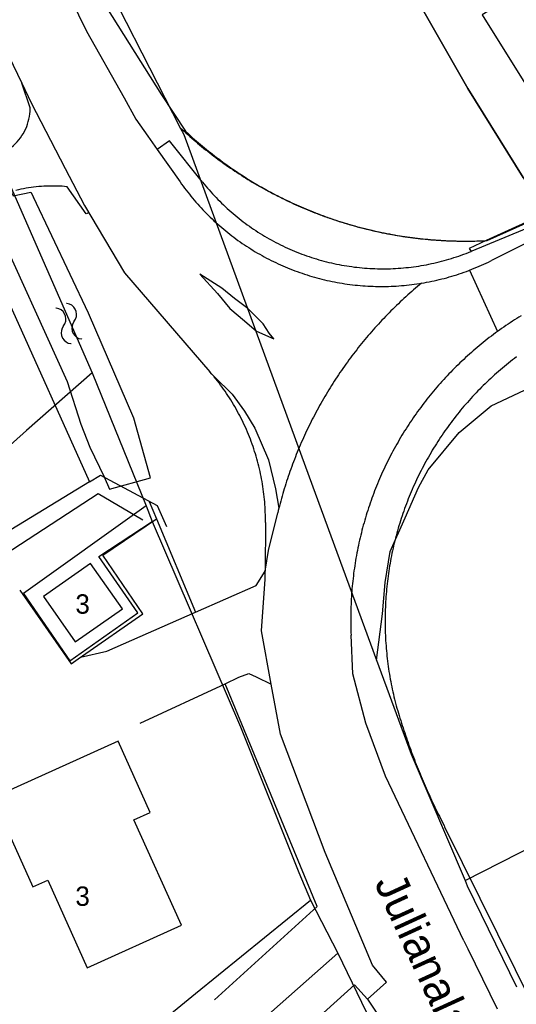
# Model space of a CAD drawing. Extents: x 123992 to 125854, y 449108 to 451911.
# Tile 72 of 175: x 124683 to 124722, y 450590 to 450666. Entities that reach past the tile are written whole.
import ezdxf
from ezdxf.enums import TextEntityAlignment as Align

# ---------------------------------------------------------------- set-up
doc = ezdxf.new("R2010")
doc.units = 0
for name, color, linetype in [('DEFAULT_113', 2, 'CONTINUOUS'), ('DEFAULT_117', 3, 'CONTINUOUS'), ('DEFAULT_21', 8, 'CONTINUOUS'), ('DEFAULT_22', 8, 'CONTINUOUS'), ('DEFAULT_4', 1, 'CONTINUOUS'), ('DEFAULT_48', 141, 'CONTINUOUS'), ('DEFAULT_6', 1, 'CONTINUOUS'), ('DEFAULT_82', 9, 'CONTINUOUS'), ('DEFAULT_99', 9, 'CONTINUOUS'), ('S05_WATER', 141, 'CONTINUOUS')]:
    doc.layers.add(name, color=color, linetype=linetype)

msp = doc.modelspace()

# ---------------------------------------------------------------- linework, layer by layer
at = {"layer": 'DEFAULT_21'}
for points in [[(124655.023, 450693.216), (124660.088, 450688.658), (124664.895, 450679.374), (124668.58, 450683.063), (124669.689, 450680.666), (124677.975, 450662.794), (124681.728, 450654.906), (124688.809, 450638.755)], [(124704.09, 450689.532), (124706.714, 450683.649), (124708.018, 450680.481), (124712.225, 450671.486), (124714.158, 450667.263), (124717.868, 450660.759), (124722.14, 450653.86), (124724.379, 450651.24)], [(124695.622, 450657.723), (124695.768, 450657.586), (124695.915, 450657.45), (124696.062, 450657.316), (124696.211, 450657.182), (124696.36, 450657.049), (124696.51, 450656.916), (124696.661, 450656.785), (124696.813, 450656.655), (124696.966, 450656.526), (124697.119, 450656.397), (124697.273, 450656.27), (124697.428, 450656.143), (124697.584, 450656.018), (124697.74, 450655.893), (124697.898, 450655.77), (124698.056, 450655.647), (124698.215, 450655.526), (124698.374, 450655.405), (124698.534, 450655.286), (124698.695, 450655.167), (124698.857, 450655.049), (124699.02, 450654.933), (124699.183, 450654.817), (124699.347, 450654.703), (124699.512, 450654.589), (124699.677, 450654.477), (124699.843, 450654.365), (124700.01, 450654.255), (124700.177, 450654.145), (124700.345, 450654.037), (124700.514, 450653.929), (124700.683, 450653.823), (124700.853, 450653.718), (124701.024, 450653.614), (124701.195, 450653.51), (124701.367, 450653.408), (124701.54, 450653.307), (124701.713, 450653.207), (124701.887, 450653.109), (124702.062, 450653.011), (124702.237, 450652.914), (124702.412, 450652.819), (124702.589, 450652.724), (124702.765, 450652.631), (124702.943, 450652.538), (124703.121, 450652.447), (124703.299, 450652.357), (124703.478, 450652.268), (124703.658, 450652.18), (124703.838, 450652.093), (124704.019, 450652.008), (124704.2, 450651.923), (124704.382, 450651.84), (124704.564, 450651.757), (124704.747, 450651.676), (124704.93, 450651.596), (124705.114, 450651.517), (124705.299, 450651.44), (124705.483, 450651.363), (124705.668, 450651.288), (124705.854, 450651.213), (124706.04, 450651.14), (124706.227, 450651.068), (124706.414, 450650.997), (124706.601, 450650.928), (124706.789, 450650.859), (124706.978, 450650.792), (124707.166, 450650.726), (124707.356, 450650.661), (124707.545, 450650.597), (124707.735, 450650.534), (124707.925, 450650.473), (124708.116, 450650.413), (124708.307, 450650.353), (124708.499, 450650.296), (124708.69, 450650.239), (124708.882, 450650.183), (124709.075, 450650.129), (124709.268, 450650.076), (124709.461, 450650.024), (124709.654, 450649.973), (124709.848, 450649.924), (124710.042, 450649.875), (124710.237, 450649.828), (124710.431, 450649.782), (124710.626, 450649.737), (124710.821, 450649.694), (124711.017, 450649.652), (124711.213, 450649.61), (124711.409, 450649.571), (124711.605, 450649.532), (124711.801, 450649.494), (124711.998, 450649.458), (124712.195, 450649.423), (124712.392, 450649.389), (124712.589, 450649.357), (124712.787, 450649.326), (124712.985, 450649.295), (124713.182, 450649.267), (124713.381, 450649.239), (124713.579, 450649.212), (124713.777, 450649.187), (124713.976, 450649.163), (124714.174, 450649.141), (124714.373, 450649.119), (124714.572, 450649.099), (124714.771, 450649.08), (124714.971, 450649.062), (124715.17, 450649.045), (124715.369, 450649.03), (124715.569, 450649.016), (124715.768, 450649.003), (124715.968, 450648.992), (124716.168, 450648.981), (124716.368, 450648.972), (124716.567, 450648.964), (124716.767, 450648.957), (124716.967, 450648.952), (124717.167, 450648.948), (124717.367, 450648.945), (124717.567, 450648.943), (124717.767, 450648.943), (124717.967, 450648.944), (124718.167, 450648.946), (124718.367, 450648.949), (124718.567, 450648.953), (124718.767, 450648.959), (124718.967, 450648.966), (124719.042, 450648.969)], [(124719.042, 450648.969), (124719.358, 450648.983), (124724.379, 450651.24)], [(124710.812, 450616.513), (124711.273, 450620.087), (124711.48, 450622.526), (124711.864, 450624.904), (124713.025, 450627.511), (124714.065, 450629.88), (124714.795, 450631.242), (124717.21, 450634.131), (124719.675, 450636.186), (124734.098, 450642.973)], [(124688.809, 450638.755), (124683.726, 450634.286), (124664.02, 450616.615)], [(124688.809, 450638.755), (124692.994, 450628.443)], [(124692.994, 450628.443), (124683.497, 450621.659), (124687.064, 450616.446), (124692.324, 450620.165), (124689.31, 450624.53), (124693.449, 450627.245)], [(124692.994, 450628.443), (124693.449, 450627.245)], [(124693.449, 450627.245), (124700.279, 450611.342), (124704.793, 450600.057), (124705.7, 450597.935)], [(124664.02, 450616.615), (124666.841, 450610.674), (124672.956, 450599.019), (124677.979, 450592.111), (124685.889, 450581.763), (124696.804, 450590.703), (124705.7, 450597.935)], [(124717.662, 450599.438), (124732.861, 450607.179)], [(124705.7, 450597.935), (124707.815, 450593.817)], [(124707.815, 450593.817), (124690.873, 450578.83), (124694.813, 450574.444), (124697.703, 450577.079), (124702.068, 450572.344), (124713.304, 450582.435)], [(124707.815, 450593.817), (124713.304, 450582.435)]]:
    msp.add_lwpolyline(points, dxfattribs=at)
at = {"layer": 'DEFAULT_22'}
for points in [[(124688.465, 450671.714), (124695.622, 450657.723)], [(124695.622, 450657.723), (124695.895, 450657.19), (124705.59, 450630.702), (124710.812, 450616.513)], [(124710.812, 450616.513), (124713.492, 450609.231), (124717.662, 450599.438)], [(124717.662, 450599.438), (124717.828, 450599.048)], [(124717.828, 450599.048), (124721.623, 450591.207)]]:
    msp.add_lwpolyline(points, dxfattribs=at)
at = {"layer": 'DEFAULT_4'}
for points in [[(124731.046, 450679.343), (124736.608, 450666.976), (124732.98, 450665.173), (124729.217, 450672.781), (124718.989, 450666.462), (124726.806, 450653.941)], [(124695.717, 450595.983), (124692.029, 450604.147), (124693.299, 450604.721), (124690.808, 450610.236), (124681.093, 450605.848), (124684.206, 450598.956), (124685.362, 450599.478), (124688.429, 450592.69), (124695.717, 450595.983)]]:
    msp.add_lwpolyline(points, dxfattribs=at)
at = {"layer": 'DEFAULT_48'}
for points in [[(124657.547, 450740.786), (124662.777, 450729.013), (124664.616, 450724.033), (124668.242, 450715.331), (124669.473, 450711.384), (124673.052, 450703.44), (124676.977, 450694.999), (124683.971, 450679.97), (124687.106, 450672.723), (124686.749, 450672.42), (124687.956, 450668.733), (124688.735, 450668.939), (124694.18, 450660.27), (124696.021, 450657.448), (124696.281, 450657.211)], [(124724.348, 450651.277), (124722.14, 450653.86), (124717.868, 450660.759), (124714.158, 450667.263), (124710.986, 450674.192), (124708.338, 450680.564), (124708.018, 450680.481), (124706.714, 450683.649), (124703.846, 450690.079), (124699.286, 450703.07), (124696.343, 450711.399), (124696.333, 450712.657), (124688.933, 450728.344), (124683.937, 450738.788)], [(124696.281, 450657.211), (124696.429, 450657.077), (124696.579, 450656.944), (124696.729, 450656.812), (124696.88, 450656.68), (124697.031, 450656.55), (124697.184, 450656.421), (124697.337, 450656.292), (124697.491, 450656.165), (124697.646, 450656.038), (124697.802, 450655.913), (124697.959, 450655.789), (124698.116, 450655.665), (124698.274, 450655.543), (124698.433, 450655.421), (124698.593, 450655.301), (124698.753, 450655.181), (124698.914, 450655.063), (124699.076, 450654.945), (124699.239, 450654.829), (124699.402, 450654.713), (124699.566, 450654.599), (124699.731, 450654.485), (124699.896, 450654.373), (124700.062, 450654.262), (124700.229, 450654.152), (124700.397, 450654.042), (124700.565, 450653.934), (124700.734, 450653.827), (124700.904, 450653.721), (124701.074, 450653.616), (124701.245, 450653.512), (124701.416, 450653.41), (124701.589, 450653.308), (124701.761, 450653.207), (124701.935, 450653.108), (124702.109, 450653.009), (124702.284, 450652.912), (124702.459, 450652.816), (124702.635, 450652.721), (124702.811, 450652.627), (124702.989, 450652.534), (124703.166, 450652.442), (124703.345, 450652.351), (124703.523, 450652.262), (124703.703, 450652.173), (124703.883, 450652.086), (124704.063, 450652), (124704.244, 450651.915), (124704.426, 450651.831), (124704.608, 450651.748), (124704.79, 450651.667), (124704.974, 450651.586), (124705.157, 450651.507), (124705.341, 450651.429), (124705.526, 450651.352), (124705.711, 450651.276), (124705.896, 450651.201), (124706.082, 450651.128), (124706.269, 450651.055), (124706.456, 450650.984), (124706.643, 450650.914), (124706.831, 450650.846), (124707.019, 450650.778), (124707.208, 450650.712), (124707.397, 450650.646), (124707.586, 450650.582), (124707.776, 450650.519), (124707.967, 450650.458), (124708.157, 450650.397), (124708.348, 450650.338), (124708.54, 450650.28), (124708.731, 450650.223), (124708.923, 450650.168), (124709.116, 450650.113), (124709.309, 450650.06), (124709.502, 450650.008), (124709.695, 450649.957), (124709.889, 450649.908), (124710.083, 450649.859), (124710.277, 450649.812), (124710.472, 450649.766), (124710.667, 450649.721), (124710.862, 450649.678), (124711.058, 450649.636), (124711.254, 450649.595), (124711.45, 450649.555), (124711.646, 450649.517), (124711.842, 450649.479), (124712.039, 450649.443), (124712.236, 450649.408), (124712.433, 450649.375), (124712.63, 450649.342), (124712.828, 450649.311), (124713.026, 450649.281), (124713.224, 450649.253), (124713.422, 450649.226), (124713.62, 450649.199), (124713.819, 450649.175), (124714.017, 450649.151), (124714.216, 450649.129), (124714.415, 450649.107), (124714.614, 450649.088), (124714.813, 450649.069), (124715.012, 450649.052), (124715.212, 450649.035), (124715.411, 450649.021), (124715.611, 450649.007), (124715.81, 450648.995), (124716.01, 450648.984), (124716.21, 450648.974), (124716.409, 450648.965), (124716.609, 450648.958), (124716.809, 450648.952), (124717.009, 450648.947), (124717.209, 450648.943), (124717.409, 450648.941), (124717.609, 450648.94), (124717.809, 450648.94), (124718.009, 450648.942), (124718.209, 450648.944), (124718.409, 450648.948), (124718.609, 450648.954), (124718.809, 450648.96), (124719.009, 450648.968), (124719.123, 450648.973)], [(124681.095, 450650.766), (124680.685, 450651.52), (124682.545, 450652.758), (124682.684, 450652.434), (124684.061, 450652.722), (124684.263, 450652.349)], [(124693.326, 450630.623), (124692.034, 450635.237), (124688.513, 450643.362), (124684.263, 450652.349)], [(124719.288, 450648.98), (124719.358, 450648.983), (124724.379, 450651.24), (124724.348, 450651.277)], [(124681.095, 450650.766), (124686.875, 450638.074), (124687.92, 450634.785), (124688.634, 450632.993), (124689.731, 450630.704)], [(124719.123, 450648.973), (124719.288, 450648.98)], [(124689.731, 450630.704), (124690.157, 450629.735)], [(124690.157, 450629.735), (124693.326, 450630.623)]]:
    msp.add_lwpolyline(points, dxfattribs=at)
at = {"layer": 'DEFAULT_6'}
msp.add_lwpolyline([(124691.143, 450620.469), (124688.674, 450623.993), (124685.031, 450621.441), (124687.5, 450617.917), (124691.143, 450620.469)], dxfattribs=at)
at = {"layer": 'DEFAULT_82'}
for points in [[(124679.435, 450650.129), (124682.382, 450644.15), (124688.593, 450630.296)], [(124688.593, 450630.296), (124689.448, 450630.815), (124693.844, 450628.484), (124694.552, 450626.86)], [(124688.593, 450630.296), (124674.406, 450621.677), (124668.624, 450617.312)], [(124692.734, 450627.343), (124689.272, 450629.379), (124668.175, 450615.631)]]:
    msp.add_lwpolyline(points, dxfattribs=at)
at = {"layer": 'DEFAULT_99'}
for points in [[(124669.028, 450705.115), (124677.029, 450688.348), (124688.367, 450665.185), (124691.287, 450660.034), (124692.18, 450658.387), (124693.109, 450657.072), (124693.841, 450656.031)], [(124666.179, 450696.418), (124667.651, 450693.787), (124683.352, 450661.173)], [(124683.352, 450661.173), (124684.092, 450659.637), (124686.721, 450654.574)], [(124684.001, 450659.26), (124683.352, 450661.173)], [(124681.723, 450655.695), (124681.903, 450655.782), (124682.079, 450655.878), (124682.249, 450655.982), (124682.414, 450656.096), (124682.572, 450656.218), (124682.724, 450656.348), (124682.869, 450656.485), (124683.007, 450656.63), (124683.137, 450656.782), (124683.259, 450656.941), (124683.373, 450657.105), (124683.478, 450657.275), (124683.574, 450657.451), (124683.661, 450657.631), (124683.738, 450657.815), (124683.806, 450658.003), (124683.864, 450658.195), (124683.912, 450658.389), (124683.949, 450658.585), (124683.977, 450658.784), (124683.994, 450658.983), (124684.001, 450659.183), (124684.001, 450659.26)], [(124697.344, 450653.512), (124694.791, 450656.706), (124693.841, 450656.031)], [(124693.841, 450656.031), (124695.602, 450653.524)], [(124686.721, 450654.574), (124688.213, 450651.7), (124691.293, 450646.49), (124697.916, 450638.831)], [(124695.602, 450653.524), (124695.718, 450653.361), (124695.836, 450653.199), (124695.955, 450653.039), (124696.076, 450652.879), (124696.198, 450652.722), (124696.323, 450652.565), (124696.449, 450652.409), (124696.576, 450652.255), (124696.705, 450652.103), (124696.836, 450651.951), (124696.969, 450651.801), (124697.103, 450651.653), (124697.238, 450651.506), (124697.375, 450651.36), (124697.514, 450651.216), (124697.654, 450651.073), (124697.795, 450650.932), (124697.938, 450650.792), (124698.083, 450650.654), (124698.228, 450650.517), (124698.376, 450650.382), (124698.525, 450650.248), (124698.675, 450650.116), (124698.826, 450649.985), (124698.979, 450649.856), (124699.133, 450649.729), (124699.289, 450649.603), (124699.446, 450649.479), (124699.604, 450649.357), (124699.763, 450649.236), (124699.924, 450649.117), (124700.086, 450649), (124700.249, 450648.884), (124700.413, 450648.77), (124700.579, 450648.658), (124700.746, 450648.547), (124700.914, 450648.438), (124701.083, 450648.332), (124701.253, 450648.226), (124701.424, 450648.123), (124701.596, 450648.021), (124701.769, 450647.922), (124701.944, 450647.824), (124702.119, 450647.728), (124702.296, 450647.633), (124702.473, 450647.541), (124702.651, 450647.45), (124702.831, 450647.362), (124703.011, 450647.275), (124703.192, 450647.19), (124703.374, 450647.107), (124703.557, 450647.026), (124703.74, 450646.947), (124703.925, 450646.87), (124704.11, 450646.794), (124704.296, 450646.721), (124704.483, 450646.65), (124704.671, 450646.58), (124704.859, 450646.513), (124705.048, 450646.448), (124705.238, 450646.384), (124705.428, 450646.323), (124705.619, 450646.263), (124705.811, 450646.206), (124706.003, 450646.15), (124706.195, 450646.097), (124706.389, 450646.045), (124706.583, 450645.996), (124706.777, 450645.949), (124706.972, 450645.904), (124707.167, 450645.86), (124707.363, 450645.819), (124707.559, 450645.78), (124707.755, 450645.743), (124707.952, 450645.708), (124708.149, 450645.675), (124708.347, 450645.644), (124708.545, 450645.615), (124708.743, 450645.589), (124708.942, 450645.564), (124709.14, 450645.542), (124709.339, 450645.521), (124709.539, 450645.503), (124709.738, 450645.487), (124709.937, 450645.472), (124710.137, 450645.46), (124710.337, 450645.45), (124710.537, 450645.442), (124710.736, 450645.437), (124710.936, 450645.433), (124711.136, 450645.431), (124711.336, 450645.432), (124711.536, 450645.434), (124711.736, 450645.439), (124711.936, 450645.446), (124712.136, 450645.455), (124712.336, 450645.466), (124712.535, 450645.479), (124712.735, 450645.494), (124712.934, 450645.511), (124713.133, 450645.531), (124713.332, 450645.552), (124713.531, 450645.576), (124713.729, 450645.601), (124713.927, 450645.629), (124714.125, 450645.659), (124714.287, 450645.685)], [(124697.344, 450653.512), (124697.47, 450653.357), (124697.597, 450653.202), (124697.727, 450653.05), (124697.858, 450652.899), (124697.99, 450652.749), (124698.124, 450652.601), (124698.26, 450652.454), (124698.398, 450652.309), (124698.537, 450652.165), (124698.678, 450652.023), (124698.82, 450651.883), (124698.964, 450651.744), (124699.11, 450651.607), (124699.257, 450651.471), (124699.405, 450651.337), (124699.555, 450651.205), (124699.707, 450651.074), (124699.86, 450650.945), (124700.014, 450650.818), (124700.17, 450650.693), (124700.327, 450650.569), (124700.485, 450650.447), (124700.645, 450650.327), (124700.807, 450650.209), (124700.969, 450650.092), (124701.133, 450649.977), (124701.298, 450649.864), (124701.464, 450649.753), (124701.632, 450649.644), (124701.801, 450649.537), (124701.971, 450649.432), (124702.142, 450649.328), (124702.314, 450649.227), (124702.488, 450649.127), (124702.662, 450649.029), (124702.838, 450648.934), (124703.014, 450648.84), (124703.192, 450648.748), (124703.371, 450648.658), (124703.551, 450648.57), (124703.731, 450648.485), (124703.913, 450648.401), (124704.095, 450648.319), (124704.279, 450648.24), (124704.463, 450648.162), (124704.648, 450648.086), (124704.834, 450648.013), (124705.021, 450647.942), (124705.209, 450647.872), (124705.397, 450647.805), (124705.586, 450647.74), (124705.776, 450647.677), (124705.967, 450647.616), (124706.158, 450647.558), (124706.35, 450647.501), (124706.542, 450647.447), (124706.735, 450647.395), (124706.929, 450647.345), (124707.123, 450647.297), (124707.318, 450647.251), (124707.513, 450647.207), (124707.709, 450647.166), (124707.905, 450647.127), (124708.101, 450647.09), (124708.298, 450647.055), (124708.496, 450647.023), (124708.693, 450646.992), (124708.891, 450646.964), (124709.09, 450646.938), (124709.288, 450646.914), (124709.487, 450646.893), (124709.686, 450646.874), (124709.885, 450646.857), (124710.085, 450646.842), (124710.284, 450646.829), (124710.484, 450646.819), (124710.684, 450646.811), (124710.884, 450646.805), (124711.084, 450646.801), (124711.284, 450646.8), (124711.484, 450646.801), (124711.684, 450646.804), (124711.884, 450646.809), (124712.084, 450646.817), (124712.283, 450646.827), (124712.483, 450646.839), (124712.683, 450646.853), (124712.882, 450646.869), (124713.081, 450646.888), (124713.28, 450646.909), (124713.479, 450646.932), (124713.677, 450646.957), (124713.875, 450646.985), (124714.073, 450647.015), (124714.27, 450647.047), (124714.467, 450647.081), (124714.664, 450647.118), (124714.86, 450647.156), (124715.056, 450647.197), (124715.251, 450647.24), (124715.446, 450647.285), (124715.64, 450647.333), (124715.834, 450647.382), (124716.027, 450647.434), (124716.22, 450647.488), (124716.412, 450647.544), (124716.603, 450647.602), (124716.794, 450647.662), (124716.984, 450647.724), (124717.173, 450647.789), (124717.362, 450647.856), (124717.55, 450647.924), (124717.737, 450647.995), (124717.923, 450648.068), (124718.108, 450648.143), (124718.125, 450648.15)], [(124686.872, 450653.153), (124686.673, 450653.171), (124686.473, 450653.185), (124686.274, 450653.195), (124686.074, 450653.203), (124685.874, 450653.207), (124685.674, 450653.208), (124685.474, 450653.205), (124685.274, 450653.199), (124685.074, 450653.19), (124684.874, 450653.177), (124684.675, 450653.161), (124684.476, 450653.142), (124684.277, 450653.119), (124684.079, 450653.093), (124683.881, 450653.064), (124683.684, 450653.031), (124683.487, 450652.995), (124683.291, 450652.956), (124683.096, 450652.913), (124682.901, 450652.867), (124682.896, 450652.866)], [(124688.547, 450651.136), (124688.347, 450651.065), (124686.872, 450653.153)], [(124724.348, 450651.277), (124719.288, 450648.98)], [(124724.963, 450650.989), (124718.17, 450648.169)], [(124725.387, 450650.275), (124719.701, 450647.438)], [(124719.288, 450648.98), (124717.969, 450648.381), (124718.125, 450648.15)], [(124718.17, 450648.169), (124718.147, 450648.16), (124718.125, 450648.15)], [(124717.999, 450646.69), (124718.185, 450646.762), (124718.371, 450646.837), (124718.556, 450646.913), (124718.74, 450646.991), (124718.923, 450647.071), (124719.106, 450647.154), (124719.287, 450647.238), (124719.468, 450647.323), (124719.647, 450647.411), (124719.701, 450647.438)], [(124714.287, 450645.685), (124714.484, 450645.718), (124714.681, 450645.754), (124714.877, 450645.791), (124715.073, 450645.831), (124715.269, 450645.873), (124715.464, 450645.917), (124715.659, 450645.962), (124715.853, 450646.01), (124716.047, 450646.06), (124716.24, 450646.112), (124716.432, 450646.166), (124716.624, 450646.222), (124716.816, 450646.281), (124717.007, 450646.341), (124717.197, 450646.403), (124717.386, 450646.467), (124717.575, 450646.533), (124717.763, 450646.601), (124717.95, 450646.671), (124717.999, 450646.69)], [(124717.999, 450646.69), (124720.171, 450641.95)], [(124702.849, 450641.368), (124702.486, 450641.805), (124702.039, 450642.541), (124700.851, 450643.73), (124699.806, 450644.5), (124698.84, 450645.311), (124697.132, 450646.396), (124698.503, 450644.889), (124699.452, 450643.738), (124700.599, 450642.769), (124701.525, 450641.977), (124702.849, 450641.368)], [(124714.287, 450645.685), (124714.133, 450645.557), (124713.98, 450645.429), (124713.828, 450645.299), (124713.676, 450645.169), (124713.525, 450645.037), (124713.375, 450644.905), (124713.226, 450644.772), (124713.078, 450644.637), (124712.93, 450644.502), (124712.784, 450644.367), (124712.638, 450644.23), (124712.493, 450644.092), (124712.348, 450643.954), (124712.205, 450643.814), (124712.062, 450643.674), (124711.921, 450643.533), (124711.78, 450643.391), (124711.64, 450643.248), (124711.501, 450643.104), (124711.362, 450642.96), (124711.225, 450642.814), (124711.088, 450642.668), (124710.953, 450642.521), (124710.818, 450642.374), (124710.684, 450642.225), (124710.551, 450642.076), (124710.419, 450641.925), (124710.288, 450641.774), (124710.158, 450641.623), (124710.028, 450641.47), (124709.9, 450641.317), (124709.773, 450641.162), (124709.646, 450641.008), (124709.52, 450640.852), (124709.396, 450640.696), (124709.272, 450640.538), (124709.149, 450640.381), (124709.028, 450640.222), (124708.907, 450640.063), (124708.787, 450639.902), (124708.668, 450639.742), (124708.55, 450639.58), (124708.433, 450639.418), (124708.317, 450639.255), (124708.202, 450639.091), (124708.088, 450638.927), (124707.975, 450638.762), (124707.863, 450638.596), (124707.752, 450638.43), (124707.642, 450638.263), (124707.533, 450638.095), (124707.425, 450637.927), (124707.318, 450637.758), (124707.212, 450637.588), (124707.107, 450637.418), (124707.003, 450637.247), (124706.9, 450637.076), (124706.799, 450636.903), (124706.698, 450636.731), (124706.598, 450636.557), (124706.499, 450636.383), (124706.402, 450636.209), (124706.305, 450636.034), (124706.21, 450635.858), (124706.115, 450635.682), (124706.022, 450635.505), (124705.929, 450635.327), (124705.838, 450635.15), (124705.748, 450634.971), (124705.659, 450634.792), (124705.571, 450634.612), (124705.484, 450634.432), (124705.398, 450634.252), (124705.313, 450634.07), (124705.229, 450633.889), (124705.147, 450633.707), (124705.065, 450633.524), (124704.985, 450633.341), (124704.906, 450633.157), (124704.828, 450632.973), (124704.751, 450632.789), (124704.675, 450632.604), (124704.6, 450632.418), (124704.526, 450632.232), (124704.454, 450632.046), (124704.382, 450631.859), (124704.312, 450631.672), (124704.243, 450631.484), (124704.175, 450631.296), (124704.108, 450631.108), (124704.042, 450630.919), (124703.977, 450630.729), (124703.914, 450630.54), (124703.851, 450630.35), (124703.79, 450630.159), (124703.73, 450629.969), (124703.671, 450629.777), (124703.613, 450629.586), (124703.557, 450629.394), (124703.501, 450629.202), (124703.447, 450629.009), (124703.394, 450628.817), (124703.342, 450628.624), (124703.291, 450628.43), (124703.248, 450628.261)], [(124721.99, 450643.16), (124721.82, 450643.055), (124721.65, 450642.949), (124721.481, 450642.842), (124721.313, 450642.734), (124721.146, 450642.624), (124720.979, 450642.513), (124720.814, 450642.401), (124720.649, 450642.288), (124720.485, 450642.174), (124720.321, 450642.058), (124720.171, 450641.95)], [(124720.171, 450641.95), (124720.009, 450641.832), (124719.849, 450641.713), (124719.689, 450641.593), (124719.53, 450641.471), (124719.372, 450641.349), (124719.215, 450641.225), (124719.059, 450641.1), (124718.903, 450640.974), (124718.749, 450640.847), (124718.595, 450640.719), (124718.443, 450640.589), (124718.291, 450640.459), (124718.141, 450640.327), (124717.991, 450640.195), (124717.842, 450640.061), (124717.695, 450639.926), (124717.548, 450639.79), (124717.402, 450639.653), (124717.257, 450639.515), (124717.114, 450639.376), (124716.971, 450639.236), (124716.829, 450639.095), (124716.688, 450638.953), (124716.549, 450638.81), (124716.41, 450638.666), (124716.273, 450638.52), (124716.136, 450638.374), (124716.001, 450638.227), (124715.866, 450638.079), (124715.733, 450637.93), (124715.601, 450637.78), (124715.47, 450637.629), (124715.34, 450637.477), (124715.211, 450637.324), (124715.083, 450637.17), (124714.957, 450637.015), (124714.831, 450636.859), (124714.707, 450636.703), (124714.584, 450636.545), (124714.461, 450636.387), (124714.341, 450636.227), (124714.221, 450636.067), (124714.102, 450635.906), (124713.985, 450635.744), (124713.869, 450635.581), (124713.753, 450635.418), (124713.64, 450635.253), (124713.527, 450635.088), (124713.416, 450634.922), (124713.305, 450634.755), (124713.196, 450634.588), (124713.088, 450634.419), (124712.982, 450634.25), (124712.877, 450634.08), (124712.772, 450633.909), (124712.67, 450633.738), (124712.568, 450633.565), (124712.468, 450633.392), (124712.369, 450633.219), (124712.271, 450633.044), (124712.174, 450632.869), (124712.079, 450632.693), (124711.985, 450632.517), (124711.892, 450632.339), (124711.801, 450632.161), (124711.711, 450631.983), (124711.622, 450631.804), (124711.534, 450631.624), (124711.448, 450631.443), (124711.363, 450631.262), (124711.28, 450631.081), (124711.198, 450630.898), (124711.117, 450630.715), (124711.037, 450630.532), (124710.959, 450630.348), (124710.882, 450630.163), (124710.806, 450629.978), (124710.732, 450629.792), (124710.659, 450629.606), (124710.588, 450629.419), (124710.518, 450629.232), (124710.449, 450629.044), (124710.382, 450628.856), (124710.316, 450628.667), (124710.251, 450628.478), (124710.188, 450628.288), (124710.126, 450628.098), (124710.065, 450627.907), (124710.006, 450627.716), (124709.948, 450627.525), (124709.892, 450627.333), (124709.837, 450627.14), (124709.784, 450626.948), (124709.731, 450626.755), (124709.681, 450626.561), (124709.631, 450626.367), (124709.583, 450626.173), (124709.537, 450625.979), (124709.492, 450625.784), (124709.448, 450625.589), (124709.406, 450625.393), (124709.365, 450625.197), (124709.326, 450625.001), (124709.288, 450624.805), (124709.251, 450624.608), (124709.216, 450624.411), (124709.182, 450624.214), (124709.15, 450624.017), (124709.119, 450623.819), (124709.09, 450623.621), (124709.062, 450623.423), (124709.036, 450623.225), (124709.011, 450623.027), (124708.987, 450622.828), (124708.965, 450622.629), (124708.944, 450622.43), (124708.925, 450622.231), (124708.907, 450622.032), (124708.891, 450621.833), (124708.876, 450621.633), (124708.862, 450621.434), (124708.85, 450621.234), (124708.84, 450621.035), (124708.831, 450620.835), (124708.823, 450620.635), (124708.817, 450620.435), (124708.812, 450620.235), (124708.809, 450620.035), (124708.807, 450619.835), (124708.807, 450619.635), (124708.808, 450619.435), (124708.81, 450619.235), (124708.814, 450619.035), (124708.82, 450618.835), (124708.827, 450618.635), (124708.835, 450618.438)], [(124721.638, 450639.989), (124721.479, 450639.868), (124721.321, 450639.746), (124721.163, 450639.622), (124721.007, 450639.497), (124720.852, 450639.371), (124720.697, 450639.244), (124720.544, 450639.116), (124720.392, 450638.986), (124720.241, 450638.855), (124720.09, 450638.723), (124719.941, 450638.59), (124719.793, 450638.456), (124719.646, 450638.32), (124719.5, 450638.184), (124719.355, 450638.046), (124719.211, 450637.907), (124719.068, 450637.767), (124718.926, 450637.626), (124718.786, 450637.483), (124718.646, 450637.34), (124718.508, 450637.196), (124718.371, 450637.05), (124718.235, 450636.904), (124718.1, 450636.756), (124717.966, 450636.607), (124717.833, 450636.458), (124717.702, 450636.307), (124717.572, 450636.155), (124717.442, 450636.002), (124717.315, 450635.849), (124717.188, 450635.694), (124717.062, 450635.538), (124716.938, 450635.381), (124716.815, 450635.224), (124716.693, 450635.065), (124716.573, 450634.905), (124716.454, 450634.745), (124716.336, 450634.583), (124716.219, 450634.421), (124716.103, 450634.258), (124715.989, 450634.093), (124715.876, 450633.928), (124715.765, 450633.762), (124715.654, 450633.596), (124715.545, 450633.428), (124715.438, 450633.259), (124715.331, 450633.09), (124715.226, 450632.92), (124715.123, 450632.749), (124715.02, 450632.577), (124714.919, 450632.404), (124714.82, 450632.231), (124714.721, 450632.057), (124714.624, 450631.882), (124714.529, 450631.706), (124714.435, 450631.53), (124714.342, 450631.353), (124714.25, 450631.175), (124714.16, 450630.996), (124714.072, 450630.817), (124713.984, 450630.637), (124713.899, 450630.456), (124713.814, 450630.275), (124713.731, 450630.093), (124713.65, 450629.91), (124713.569, 450629.727), (124713.491, 450629.543), (124713.413, 450629.359), (124713.338, 450629.174), (124713.263, 450628.988), (124713.19, 450628.802), (124713.119, 450628.615), (124713.049, 450628.428), (124712.98, 450628.24), (124712.913, 450628.051), (124712.848, 450627.862), (124712.784, 450627.673), (124712.721, 450627.483), (124712.66, 450627.293), (124712.6, 450627.102), (124712.542, 450626.91), (124712.485, 450626.719), (124712.43, 450626.526), (124712.377, 450626.334), (124712.324, 450626.141), (124712.274, 450625.947), (124712.225, 450625.753), (124712.177, 450625.559), (124712.131, 450625.364), (124712.086, 450625.169), (124712.043, 450624.974), (124712.002, 450624.778), (124711.962, 450624.582), (124711.923, 450624.386), (124711.887, 450624.19), (124711.851, 450623.993), (124711.817, 450623.796), (124711.785, 450623.598), (124711.754, 450623.401), (124711.725, 450623.203), (124711.697, 450623.005), (124711.671, 450622.806), (124711.647, 450622.608), (124711.624, 450622.409), (124711.602, 450622.21), (124711.582, 450622.011), (124711.564, 450621.812), (124711.547, 450621.613), (124711.532, 450621.414), (124711.518, 450621.214), (124711.506, 450621.014), (124711.496, 450620.815), (124711.487, 450620.615), (124711.479, 450620.415), (124711.473, 450620.215), (124711.469, 450620.015), (124711.466, 450619.815), (124711.465, 450619.615), (124711.466, 450619.415), (124711.468, 450619.215), (124711.471, 450619.015), (124711.476, 450618.815), (124711.483, 450618.615), (124711.491, 450618.416), (124711.501, 450618.216), (124711.512, 450618.016), (124711.525, 450617.817), (124711.54, 450617.617), (124711.556, 450617.418), (124711.573, 450617.218), (124711.592, 450617.019), (124711.613, 450616.82), (124711.635, 450616.622), (124711.659, 450616.423), (124711.684, 450616.225), (124711.711, 450616.027), (124711.74, 450615.829), (124711.77, 450615.631), (124711.801, 450615.433), (124711.834, 450615.236), (124711.869, 450615.039), (124711.905, 450614.842), (124711.943, 450614.646), (124711.982, 450614.45), (124712.023, 450614.254), (124712.065, 450614.059), (124712.109, 450613.863), (124712.154, 450613.669), (124712.201, 450613.474), (124712.249, 450613.28), (124712.299, 450613.086), (124712.328, 450612.977)], [(124698.23, 450638.458), (124698.074, 450638.646), (124697.916, 450638.831)], [(124698.23, 450638.458), (124699.624, 450637.086), (124700.594, 450635.776), (124701.384, 450634.464), (124702.443, 450632.015), (124703, 450629.762), (124703.248, 450628.261)], [(124702.212, 450627.152), (124702.212, 450627.352), (124702.211, 450627.552), (124702.207, 450627.752), (124702.2, 450627.952), (124702.192, 450628.152), (124702.181, 450628.351), (124702.168, 450628.551), (124702.152, 450628.75), (124702.135, 450628.95), (124702.115, 450629.149), (124702.093, 450629.347), (124702.068, 450629.546), (124702.042, 450629.744), (124702.013, 450629.942), (124701.982, 450630.14), (124701.948, 450630.337), (124701.913, 450630.534), (124701.875, 450630.73), (124701.835, 450630.926), (124701.793, 450631.121), (124701.748, 450631.316), (124701.701, 450631.511), (124701.652, 450631.705), (124701.601, 450631.898), (124701.548, 450632.091), (124701.493, 450632.283), (124701.435, 450632.475), (124701.375, 450632.665), (124701.313, 450632.855), (124701.249, 450633.045), (124701.183, 450633.234), (124701.114, 450633.422), (124701.044, 450633.609), (124700.971, 450633.795), (124700.896, 450633.981), (124700.819, 450634.165), (124700.741, 450634.349), (124700.66, 450634.532), (124700.576, 450634.714), (124700.491, 450634.895), (124700.404, 450635.075), (124700.315, 450635.254), (124700.224, 450635.432), (124700.13, 450635.609), (124700.035, 450635.784), (124699.938, 450635.959), (124699.838, 450636.133), (124699.737, 450636.305), (124699.634, 450636.477), (124699.529, 450636.647), (124699.422, 450636.816), (124699.313, 450636.983), (124699.202, 450637.15), (124699.09, 450637.315), (124698.975, 450637.479), (124698.859, 450637.642), (124698.74, 450637.803), (124698.62, 450637.963), (124698.498, 450638.122), (124698.375, 450638.279), (124698.249, 450638.434), (124698.23, 450638.458)], [(124693.208, 450628.782), (124693.774, 450627.433)], [(124703.248, 450628.261), (124703.204, 450628.085), (124703.161, 450627.909)], [(124702.181, 450623.397), (124702.458, 450625.003), (124703.161, 450627.909)], [(124687.901, 450616.726), (124688.049, 450616.83), (124692.72, 450620.09), (124689.625, 450624.621), (124693.774, 450627.433)], [(124693.774, 450627.433), (124696.801, 450620.216)], [(124702.212, 450627.152), (124702.181, 450623.397)], [(124696.801, 450620.216), (124701.48, 450622.279), (124702.181, 450623.397)], [(124702.66, 450614.658), (124701.907, 450618.787), (124702.176, 450622.764), (124702.181, 450623.397)], [(124683.219, 450621.928), (124687.191, 450616.231), (124687.901, 450616.726)], [(124687.901, 450616.726), (124689.943, 450617.192), (124696.801, 450620.216)], [(124711.491, 450607.536), (124709.98, 450611.639), (124708.97, 450615.447), (124708.835, 450618.438)], [(124699.088, 450614.679), (124700.156, 450615.177), (124700.933, 450615.463), (124701.495, 450615.227), (124702.66, 450614.658)], [(124692.526, 450611.619), (124699.088, 450614.679)], [(124698.272, 450590.21), (124706.213, 450597.445), (124699.088, 450614.679)], [(124710.506, 450592.905), (124706.839, 450601.625), (124703.369, 450610.767), (124702.66, 450614.658)], [(124712.328, 450612.977), (124712.384, 450612.785), (124712.441, 450612.593), (124712.498, 450612.402), (124712.557, 450612.21), (124712.616, 450612.019), (124712.675, 450611.828), (124712.736, 450611.638), (124712.797, 450611.447), (124712.859, 450611.257), (124712.922, 450611.067), (124712.985, 450610.878), (124713.05, 450610.688), (124713.115, 450610.499), (124713.18, 450610.31), (124713.247, 450610.122), (124713.314, 450609.933), (124713.382, 450609.745), (124713.45, 450609.557), (124713.52, 450609.37), (124713.59, 450609.182), (124713.661, 450608.995), (124713.732, 450608.809), (124713.805, 450608.622), (124713.878, 450608.436), (124713.952, 450608.25), (124714.026, 450608.064), (124714.101, 450607.879), (124714.177, 450607.694), (124714.254, 450607.509), (124714.331, 450607.325), (124714.409, 450607.141), (124714.488, 450606.957), (124714.568, 450606.774), (124714.648, 450606.59), (124714.729, 450606.408), (124714.811, 450606.225), (124714.893, 450606.043), (124714.976, 450605.861), (124715.06, 450605.679), (124715.145, 450605.498), (124715.23, 450605.317), (124715.316, 450605.137), (124715.403, 450604.956), (124715.49, 450604.776), (124715.578, 450604.597), (124715.667, 450604.418), (124715.757, 450604.239), (124715.847, 450604.06), (124715.938, 450603.882), (124716.029, 450603.704), (124716.075, 450603.616)], [(124717.562, 450594.788), (124711.491, 450607.536)], [(124716.075, 450603.616), (124725.631, 450584.273)], [(124717.562, 450594.788), (124717.865, 450594.168)], [(124717.865, 450594.168), (124720.139, 450589.523)], [(124711.587, 450591.587), (124710.506, 450592.905)], [(124706.163, 450588.721), (124709.109, 450591.386)], [(124709.109, 450591.386), (124710.117, 450590.277)], [(124710.117, 450590.277), (124711.587, 450591.587)], [(124710.117, 450590.277), (124711.972, 450587.465)]]:
    msp.add_lwpolyline(points, dxfattribs=at)
at = {"layer": 'S05_WATER'}
for points in [[(124686.588, 450642.379), (124686.693, 450642.549), (124686.755, 450642.739), (124686.772, 450642.938), (124686.741, 450643.135), (124686.666, 450643.32), (124686.549, 450643.482), (124686.398, 450643.612), (124686.221, 450643.703), (124686.027, 450643.751), (124685.99, 450643.755)], [(124687.414, 450642.739), (124687.518, 450642.908), (124687.581, 450643.098), (124687.597, 450643.297), (124687.567, 450643.494), (124687.491, 450643.679), (124687.375, 450643.841), (124687.223, 450643.971), (124687.046, 450644.063), (124686.852, 450644.11), (124686.815, 450644.114)], [(124687.414, 450642.739), (124687.309, 450642.569), (124687.247, 450642.379), (124687.23, 450642.18), (124687.261, 450641.983), (124687.336, 450641.798), (124687.453, 450641.636), (124687.604, 450641.506), (124687.781, 450641.415), (124687.975, 450641.367), (124688.012, 450641.363)], [(124686.588, 450642.379), (124686.484, 450642.21), (124686.421, 450642.02), (124686.405, 450641.821), (124686.435, 450641.624), (124686.511, 450641.439), (124686.627, 450641.277), (124686.779, 450641.147), (124686.956, 450641.055), (124687.15, 450641.008), (124687.187, 450641.004)]]:
    msp.add_lwpolyline(points, dxfattribs=at)

# ---------------------------------------------------------------- texts
at = {"layer": 'DEFAULT_113'}
for p in [(124688.065, 450620.852), (124688.064, 450598.237)]:
    msp.add_text('3', height=1.5, dxfattribs=at).set_placement(p, align=Align.MIDDLE_CENTER)
at = {"layer": 'DEFAULT_117'}
msp.add_text('Julianalaan', height=2.5, rotation=294.6431, dxfattribs=at).set_placement((124715.266, 450592.113), align=Align.MIDDLE_CENTER)

doc.saveas('drawing.dxf')
